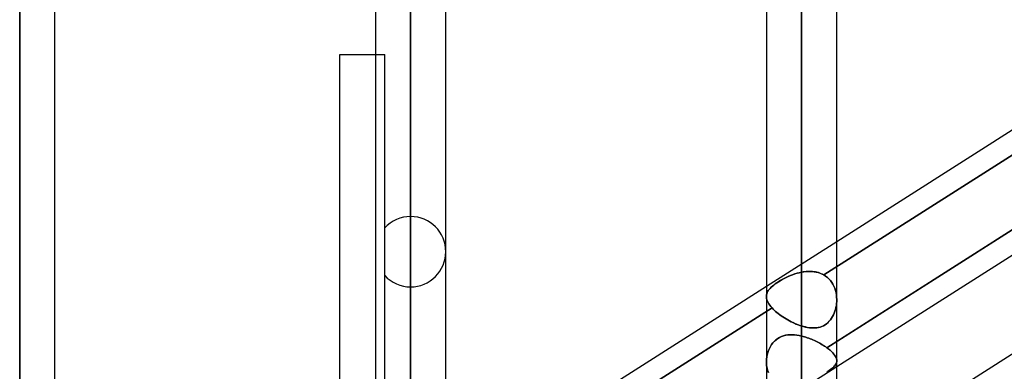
# Model space of a CAD drawing. Header units: millimetres. Extents: x -82 to 97, y -215 to 215.
# Tile 47 of 81: x 8 to 30, y 50 to 58. Entities that reach past the tile are written whole.
import ezdxf

# ---------------------------------------------------------------- set-up
doc = ezdxf.new("R2010")
doc.units = ezdxf.units.MM
doc.layers.add('MAIN-1', color=7, linetype='Continuous')
doc.layers.add('MAIN-2', color=7, linetype='Continuous')

msp = doc.modelspace()

# ---------------------------------------------------------------- linework, layer by layer
at = {"layer": 'MAIN-1'}
for p, q in [((7.611, 0), (7.611, 120.621)), ((16.411, 0), (16.411, 120.621)), ((25.211, 0), (25.211, 120.621)), ((26.004, 0), (26.004, 119.951)), ((8.404, 0), (8.404, 119.877)), ((15.619, 119.877), (15.619, 0)), ((17.204, 0), (17.204, 119.877)), ((24.419, 119.877), (24.419, 0)), ((26.004, 52.853), (33.219, 57.447)), ((14.817, 0), (14.817, 57.06)), ((14.817, 57.06), (15.619, 57.06)), ((33.219, 55.197), (26.004, 50.603)), ((26.004, 50.034), (33.219, 54.629)), ((26.004, 47.809), (33.219, 52.404)), ((17.204, 47.249), (24.419, 51.843))]:
    msp.add_line(p, q, dxfattribs=at)
at = {"layer": 'MAIN-2'}
for p, q in [((7.611, 120.621), (7.611, 0)), ((16.411, 120.621), (16.411, 0)), ((25.211, 120.621), (25.211, 0)), ((7.611, 119.574), (7.611, 0)), ((7.611, 0), (7.611, 119.574)), ((16.411, 119.574), (16.411, 0)), ((16.411, 43.901), (16.411, 119.574)), ((25.211, 119.448), (25.211, 0)), ((25.211, 0), (25.211, 119.448)), ((25.211, 69.264), (25.211, 52.16)), ((25.211, 50.95), (25.211, 67.68)), ((16.411, 61.34), (16.411, 46.546)), ((16.411, 45.481), (16.411, 59.755)), ((15.619, 57.06), (15.827, 57.06)), ((15.827, 43.47), (15.827, 57.06)), ((33.354, 56.965), (25.712, 52.098)), ((25.712, 52.098), (33.354, 56.965)), ((25.779, 50.46), (33.404, 55.315)), ((16.411, 53.414), (16.411, 40.982)), ((24.419, 51.843), (26.004, 52.853)), ((15.827, 42.098), (15.827, 52.087)), ((24.96, 52.083), (25.01, 52.102)), ((25.01, 52.102), (24.961, 52.083)), ((25.01, 52.102), (25.06, 52.12)), ((25.06, 52.12), (25.01, 52.102)), ((25.06, 52.12), (25.11, 52.135)), ((25.11, 52.135), (25.06, 52.12)), ((25.11, 52.135), (25.161, 52.148)), ((25.161, 52.148), (25.11, 52.135)), ((25.161, 52.148), (25.211, 52.16)), ((25.211, 52.16), (25.161, 52.148)), ((25.211, 52.16), (25.26, 52.168)), ((25.247, 52.166), (25.211, 52.16)), ((25.282, 52.171), (25.247, 52.166)), ((25.26, 52.168), (25.308, 52.174)), ((25.318, 52.175), (25.282, 52.171)), ((25.308, 52.174), (25.356, 52.177)), ((25.353, 52.177), (25.318, 52.175)), ((25.388, 52.178), (25.353, 52.177)), ((25.356, 52.177), (25.404, 52.178)), ((25.423, 52.177), (25.388, 52.178)), ((25.404, 52.178), (25.451, 52.176)), ((25.457, 52.175), (25.423, 52.177)), ((25.451, 52.176), (25.497, 52.171)), ((25.491, 52.171), (25.457, 52.175)), ((25.525, 52.166), (25.491, 52.171)), ((25.497, 52.171), (25.543, 52.162)), ((25.558, 52.159), (25.525, 52.166)), ((25.543, 52.162), (25.587, 52.151)), ((25.59, 52.15), (25.558, 52.159)), ((25.587, 52.151), (25.63, 52.137)), ((25.622, 52.14), (25.59, 52.15)), ((25.653, 52.127), (25.622, 52.14)), ((25.63, 52.137), (25.672, 52.119)), ((25.683, 52.114), (25.653, 52.127)), ((25.672, 52.119), (25.712, 52.098)), ((25.712, 52.098), (25.683, 52.114)), ((25.753, 52.072), (25.712, 52.098)), ((25.712, 52.098), (25.753, 52.072)), ((24.554, 51.846), (24.584, 51.87)), ((24.584, 51.87), (24.554, 51.846)), ((24.584, 51.87), (24.617, 51.895)), ((24.617, 51.895), (24.584, 51.87)), ((24.617, 51.895), (24.652, 51.92)), ((24.653, 51.92), (24.617, 51.895)), ((24.652, 51.92), (24.691, 51.944)), ((24.691, 51.945), (24.653, 51.92)), ((24.732, 51.97), (24.691, 51.945)), ((24.691, 51.944), (24.732, 51.969)), ((24.732, 51.969), (24.774, 51.994)), ((24.775, 51.994), (24.732, 51.97)), ((24.774, 51.994), (24.819, 52.017)), ((24.819, 52.017), (24.775, 51.994)), ((24.819, 52.017), (24.865, 52.04)), ((24.865, 52.04), (24.819, 52.017)), ((24.865, 52.04), (24.912, 52.062)), ((24.912, 52.062), (24.865, 52.04)), ((24.912, 52.062), (24.96, 52.083)), ((24.961, 52.083), (24.912, 52.062)), ((25.792, 52.042), (25.753, 52.072)), ((25.753, 52.072), (25.792, 52.041)), ((25.827, 52.008), (25.792, 52.042)), ((25.792, 52.041), (25.828, 52.008)), ((25.86, 51.972), (25.827, 52.008)), ((25.828, 52.008), (25.86, 51.972)), ((25.89, 51.932), (25.86, 51.972)), ((25.86, 51.972), (25.89, 51.932)), ((25.916, 51.89), (25.89, 51.932)), ((25.89, 51.932), (25.916, 51.89)), ((25.939, 51.846), (25.916, 51.89)), ((25.916, 51.89), (25.939, 51.845)), ((16.411, 39.857), (16.411, 51.83)), ((24.419, 51.623), (24.422, 51.649)), ((24.422, 51.649), (24.419, 51.624)), ((24.427, 51.675), (24.422, 51.649)), ((24.422, 51.649), (24.427, 51.674)), ((24.427, 51.674), (24.436, 51.699)), ((24.436, 51.699), (24.427, 51.675)), ((24.436, 51.699), (24.448, 51.724)), ((24.448, 51.724), (24.436, 51.699)), ((24.448, 51.724), (24.463, 51.748)), ((24.463, 51.748), (24.448, 51.724)), ((24.463, 51.748), (24.481, 51.773)), ((24.481, 51.773), (24.463, 51.748)), ((24.481, 51.773), (24.502, 51.797)), ((24.503, 51.797), (24.481, 51.773)), ((24.502, 51.797), (24.527, 51.821)), ((24.527, 51.821), (24.503, 51.797)), ((24.527, 51.821), (24.554, 51.846)), ((24.554, 51.846), (24.527, 51.821)), ((25.958, 51.799), (25.939, 51.846)), ((25.939, 51.845), (25.958, 51.799)), ((25.974, 51.751), (25.958, 51.799)), ((25.958, 51.799), (25.974, 51.75)), ((25.987, 51.702), (25.974, 51.751)), ((25.974, 51.75), (25.987, 51.701)), ((25.996, 51.651), (25.987, 51.702)), ((25.987, 51.701), (25.996, 51.65)), ((26.001, 51.6), (25.996, 51.651)), ((25.996, 51.65), (26.001, 51.599)), ((24.419, 51.624), (24.419, 51.596)), ((24.419, 51.596), (24.419, 51.623)), ((24.423, 51.569), (24.419, 51.596)), ((24.419, 51.596), (24.423, 51.569)), ((24.431, 51.54), (24.423, 51.569)), ((24.423, 51.569), (24.431, 51.54)), ((24.441, 51.511), (24.431, 51.54)), ((24.431, 51.54), (24.441, 51.511)), ((24.456, 51.481), (24.441, 51.511)), ((24.441, 51.511), (24.456, 51.481)), ((24.473, 51.451), (24.456, 51.481)), ((24.456, 51.481), (24.473, 51.451)), ((24.494, 51.42), (24.473, 51.451)), ((24.473, 51.451), (24.494, 51.42)), ((25.994, 51.411), (26, 51.456)), ((26, 51.455), (25.994, 51.41)), ((26, 51.456), (26.003, 51.502)), ((26.003, 51.501), (26, 51.455)), ((26.004, 51.548), (26.001, 51.6)), ((26.001, 51.599), (26.004, 51.547)), ((26.003, 51.502), (26.004, 51.548)), ((26.004, 51.547), (26.003, 51.501)), ((24.547, 51.356), (16.899, 46.486)), ((16.899, 46.486), (24.547, 51.356)), ((24.519, 51.388), (24.494, 51.42)), ((24.494, 51.42), (24.519, 51.388)), ((24.547, 51.356), (24.519, 51.388)), ((24.519, 51.388), (24.547, 51.356)), ((24.572, 51.33), (24.547, 51.356)), ((24.547, 51.356), (24.571, 51.33)), ((24.571, 51.33), (24.598, 51.305)), ((24.598, 51.304), (24.572, 51.33)), ((24.598, 51.305), (24.626, 51.279)), ((24.626, 51.279), (24.598, 51.304)), ((24.656, 51.253), (24.626, 51.279)), ((24.626, 51.279), (24.656, 51.254)), ((24.656, 51.254), (24.687, 51.228)), ((24.688, 51.228), (24.656, 51.253)), ((24.687, 51.228), (24.72, 51.203)), ((24.721, 51.202), (24.688, 51.228)), ((24.72, 51.203), (24.754, 51.179)), ((24.755, 51.178), (24.721, 51.202)), ((25.91, 51.161), (25.93, 51.2)), ((25.947, 51.238), (25.929, 51.198)), ((25.93, 51.2), (25.948, 51.24)), ((25.962, 51.28), (25.947, 51.238)), ((25.948, 51.24), (25.963, 51.281)), ((25.975, 51.323), (25.962, 51.28)), ((25.963, 51.281), (25.975, 51.323)), ((25.975, 51.323), (25.986, 51.367)), ((25.986, 51.366), (25.975, 51.323)), ((25.986, 51.367), (25.994, 51.411)), ((25.994, 51.41), (25.986, 51.366)), ((24.754, 51.179), (24.789, 51.155)), ((24.791, 51.154), (24.755, 51.178)), ((24.789, 51.155), (24.825, 51.132)), ((24.827, 51.13), (24.791, 51.154)), ((24.825, 51.132), (24.862, 51.109)), ((24.864, 51.108), (24.827, 51.13)), ((24.862, 51.109), (24.899, 51.087)), ((24.902, 51.086), (24.864, 51.108)), ((24.899, 51.087), (24.937, 51.066)), ((24.94, 51.065), (24.902, 51.086)), ((24.937, 51.066), (24.976, 51.046)), ((24.979, 51.045), (24.94, 51.065)), ((24.976, 51.046), (25.015, 51.027)), ((25.017, 51.026), (24.979, 51.045)), ((25.015, 51.027), (25.054, 51.009)), ((25.056, 51.008), (25.017, 51.026)), ((25.054, 51.009), (25.093, 50.993)), ((25.095, 50.992), (25.056, 51.008)), ((25.093, 50.993), (25.133, 50.977)), ((25.134, 50.976), (25.095, 50.992)), ((25.133, 50.977), (25.172, 50.963)), ((25.773, 50.998), (25.739, 50.974)), ((25.742, 50.976), (25.775, 51)), ((25.804, 51.024), (25.773, 50.998)), ((25.775, 51), (25.807, 51.027)), ((25.834, 51.054), (25.804, 51.024)), ((25.807, 51.027), (25.836, 51.056)), ((25.861, 51.087), (25.834, 51.054)), ((25.836, 51.056), (25.863, 51.089)), ((25.886, 51.122), (25.861, 51.087)), ((25.863, 51.089), (25.888, 51.124)), ((25.909, 51.159), (25.886, 51.122)), ((25.888, 51.124), (25.91, 51.161)), ((25.929, 51.198), (25.909, 51.159)), ((25.173, 50.962), (25.134, 50.976)), ((25.172, 50.963), (25.211, 50.95)), ((25.211, 50.95), (25.173, 50.962)), ((25.211, 50.95), (25.256, 50.937)), ((25.254, 50.937), (25.211, 50.95)), ((25.297, 50.927), (25.254, 50.937)), ((25.256, 50.937), (25.3, 50.926)), ((25.34, 50.918), (25.297, 50.927)), ((25.3, 50.926), (25.344, 50.917)), ((25.382, 50.911), (25.34, 50.918)), ((25.344, 50.917), (25.388, 50.91)), ((25.424, 50.907), (25.382, 50.911)), ((25.388, 50.91), (25.43, 50.906)), ((25.466, 50.905), (25.424, 50.907)), ((25.43, 50.906), (25.472, 50.905)), ((25.508, 50.905), (25.466, 50.905)), ((25.472, 50.905), (25.514, 50.906)), ((25.548, 50.909), (25.508, 50.905)), ((25.514, 50.906), (25.554, 50.909)), ((25.588, 50.915), (25.548, 50.909)), ((25.554, 50.909), (25.594, 50.916)), ((25.628, 50.925), (25.588, 50.915)), ((25.594, 50.916), (25.632, 50.926)), ((25.666, 50.938), (25.628, 50.925)), ((25.632, 50.926), (25.67, 50.939)), ((25.703, 50.954), (25.666, 50.938)), ((25.67, 50.939), (25.706, 50.956)), ((25.739, 50.974), (25.703, 50.954)), ((25.706, 50.956), (25.742, 50.976)), ((24.566, 50.568), (24.536, 50.529)), ((24.537, 50.53), (24.567, 50.569)), ((24.599, 50.604), (24.566, 50.568)), ((24.567, 50.569), (24.6, 50.605)), ((24.635, 50.637), (24.599, 50.604)), ((24.6, 50.605), (24.636, 50.638)), ((24.674, 50.666), (24.635, 50.637)), ((24.636, 50.638), (24.675, 50.666)), ((24.716, 50.69), (24.674, 50.666)), ((24.675, 50.666), (24.717, 50.691)), ((24.76, 50.711), (24.716, 50.69)), ((24.717, 50.691), (24.761, 50.711)), ((24.806, 50.727), (24.76, 50.711)), ((24.761, 50.711), (24.807, 50.727)), ((24.853, 50.739), (24.806, 50.727)), ((24.807, 50.727), (24.855, 50.739)), ((24.902, 50.747), (24.853, 50.739)), ((24.855, 50.739), (24.903, 50.747)), ((24.952, 50.751), (24.902, 50.747)), ((24.903, 50.747), (24.953, 50.751)), ((25.003, 50.752), (24.952, 50.751)), ((24.953, 50.751), (25.004, 50.752)), ((25.054, 50.749), (25.003, 50.752)), ((25.004, 50.752), (25.055, 50.749)), ((25.106, 50.743), (25.054, 50.749)), ((25.055, 50.749), (25.107, 50.743)), ((25.159, 50.735), (25.106, 50.743)), ((25.107, 50.743), (25.159, 50.735)), ((25.211, 50.723), (25.159, 50.735)), ((25.159, 50.735), (25.211, 50.723)), ((25.211, 50.723), (25.244, 50.715)), ((25.211, 47.167), (25.211, 50.723)), ((25.211, 50.723), (25.211, 47.167)), ((25.244, 50.715), (25.211, 50.723)), ((25.244, 50.715), (25.276, 50.706)), ((25.276, 50.706), (25.244, 50.715)), ((25.276, 50.706), (25.309, 50.696)), ((25.308, 50.696), (25.276, 50.706)), ((25.341, 50.686), (25.308, 50.696)), ((25.309, 50.696), (25.341, 50.686)), ((25.341, 50.686), (25.373, 50.674)), ((25.373, 50.674), (25.341, 50.686)), ((25.373, 50.674), (25.405, 50.662)), ((25.405, 50.662), (25.373, 50.674)), ((25.405, 50.662), (25.437, 50.649)), ((25.437, 50.65), (25.405, 50.662)), ((25.468, 50.636), (25.437, 50.65)), ((25.437, 50.649), (25.468, 50.636)), ((25.468, 50.636), (25.5, 50.622)), ((25.499, 50.622), (25.468, 50.636)), ((25.53, 50.607), (25.499, 50.622)), ((25.5, 50.622), (25.531, 50.607)), ((25.561, 50.592), (25.53, 50.607)), ((25.531, 50.607), (25.561, 50.592)), ((25.561, 50.592), (25.591, 50.577)), ((25.591, 50.577), (25.561, 50.592)), ((25.591, 50.577), (25.62, 50.561)), ((25.62, 50.561), (25.591, 50.577)), ((25.62, 50.561), (25.648, 50.545)), ((25.648, 50.545), (25.62, 50.561)), ((25.648, 50.545), (25.676, 50.528)), ((25.676, 50.528), (25.648, 50.545)), ((26.004, 50.603), (25.779, 50.46)), ((24.449, 50.349), (24.436, 50.3)), ((24.437, 50.301), (24.45, 50.35)), ((24.466, 50.397), (24.449, 50.349)), ((24.45, 50.35), (24.466, 50.398)), ((24.466, 50.398), (24.486, 50.444)), ((24.486, 50.443), (24.466, 50.397)), ((24.486, 50.444), (24.51, 50.488)), ((24.509, 50.487), (24.486, 50.443)), ((24.536, 50.529), (24.509, 50.487)), ((24.51, 50.488), (24.537, 50.53)), ((25.676, 50.528), (25.703, 50.511)), ((25.703, 50.512), (25.676, 50.528)), ((25.73, 50.494), (25.703, 50.512)), ((25.703, 50.511), (25.73, 50.494)), ((25.73, 50.494), (25.755, 50.477)), ((25.755, 50.477), (25.73, 50.494)), ((25.755, 50.477), (25.779, 50.46)), ((25.779, 50.46), (25.755, 50.477)), ((25.779, 50.46), (25.818, 50.431)), ((25.818, 50.43), (25.779, 50.46)), ((25.818, 50.431), (25.854, 50.401)), ((25.854, 50.401), (25.818, 50.43)), ((25.854, 50.401), (25.886, 50.372)), ((25.886, 50.372), (25.854, 50.401)), ((25.886, 50.372), (25.914, 50.344)), ((25.914, 50.343), (25.886, 50.372)), ((25.914, 50.344), (25.938, 50.316)), ((25.939, 50.315), (25.914, 50.343)), ((25.938, 50.316), (25.959, 50.289)), ((25.959, 50.288), (25.939, 50.315)), ((24.419, 50.152), (24.421, 50.202)), ((24.421, 50.201), (24.419, 50.151)), ((24.42, 50.101), (24.419, 50.152)), ((24.419, 50.151), (24.42, 50.1)), ((24.425, 50.05), (24.42, 50.101)), ((24.42, 50.1), (24.425, 50.05)), ((24.421, 50.202), (24.427, 50.252)), ((24.427, 50.251), (24.421, 50.201)), ((24.427, 50.252), (24.437, 50.301)), ((24.436, 50.3), (24.427, 50.251)), ((25.959, 50.289), (25.975, 50.262)), ((25.976, 50.262), (25.959, 50.288)), ((25.975, 50.262), (25.988, 50.237)), ((25.988, 50.236), (25.976, 50.262)), ((25.99, 50.105), (25.98, 50.086)), ((25.981, 50.087), (25.991, 50.106)), ((25.988, 50.237), (25.997, 50.212)), ((25.997, 50.211), (25.988, 50.236)), ((25.998, 50.125), (25.99, 50.105)), ((25.991, 50.106), (25.998, 50.125)), ((25.997, 50.212), (26.002, 50.188)), ((26.002, 50.187), (25.997, 50.211)), ((26.002, 50.145), (25.998, 50.125)), ((25.998, 50.125), (26.002, 50.144)), ((26.002, 50.188), (26.004, 50.165)), ((26.004, 50.164), (26.002, 50.187)), ((26.004, 50.165), (26.002, 50.145)), ((26.002, 50.144), (26.004, 50.164)), ((24.419, 49.025), (26.004, 50.034)), ((24.425, 50.05), (24.434, 50)), ((24.434, 50), (24.425, 50.05)), ((24.434, 50), (24.447, 49.951)), ((24.447, 49.952), (24.434, 50)), ((24.463, 49.905), (24.447, 49.952)), ((24.447, 49.951), (24.464, 49.905)), ((25.777, 49.907), (25.81, 49.929)), ((25.835, 49.947), (25.804, 49.925)), ((25.81, 49.929), (25.84, 49.951)), ((25.864, 49.968), (25.835, 49.947)), ((25.84, 49.951), (25.868, 49.972)), ((25.89, 49.989), (25.864, 49.968)), ((25.868, 49.972), (25.894, 49.992)), ((25.913, 50.009), (25.89, 49.989)), ((25.894, 49.992), (25.917, 50.012)), ((25.934, 50.028), (25.913, 50.009)), ((25.917, 50.012), (25.937, 50.031)), ((25.952, 50.047), (25.934, 50.028)), ((25.937, 50.031), (25.954, 50.05)), ((25.968, 50.067), (25.952, 50.047)), ((25.954, 50.05), (25.969, 50.068)), ((25.98, 50.086), (25.968, 50.067)), ((25.969, 50.068), (25.981, 50.087))]:
    msp.add_line(p, q, dxfattribs=at)
for start, end in [(90.0001, 137.5089), (0.0002, 90.0001), (269.9999, 0.0002), (222.4912, 269.9999)]:
    msp.add_arc((16.411, 52.622), 0.792, start, end, dxfattribs=at)

doc.saveas('drawing.dxf')
